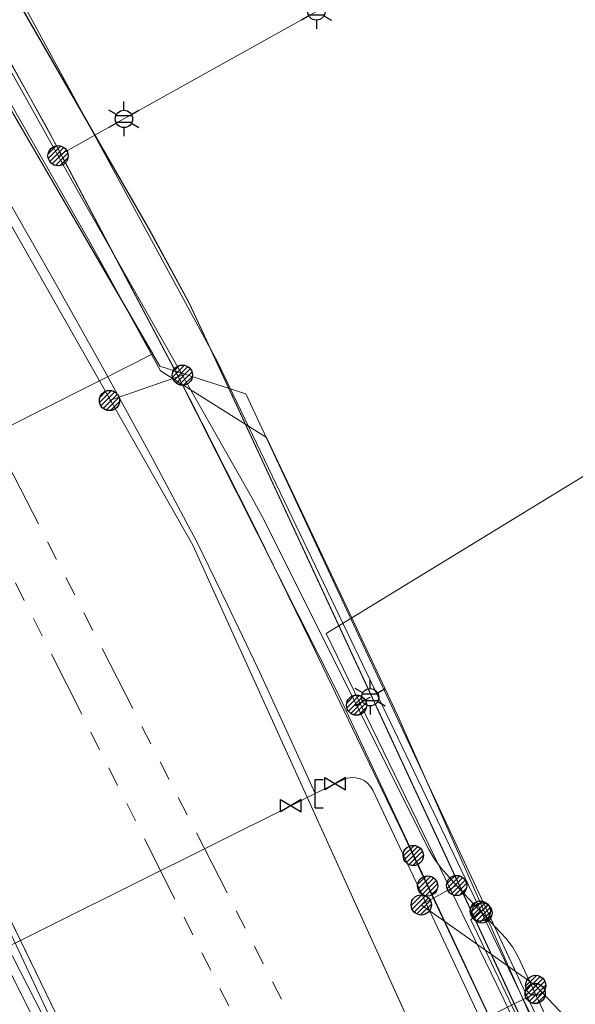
# Model space of a CAD drawing. Header units: metres. Extents: x 197355 to 199157, y 355772 to 356286.
# Tile 67 of 256: x 197712 to 197737, y 355940 to 355984. Entities that reach past the tile are written whole.
import ezdxf
from ezdxf.enums import TextEntityAlignment as Align
from ezdxf.lldxf.tags import DXFTag

# ---------------------------------------------------------------- set-up
doc = ezdxf.new("R2010")
doc.units = ezdxf.units.M
doc.linetypes.add('RI-GWA', pattern=[18.45, 6, -1.8, 1.75, -1.8, 1.75, -1.8, 1.75, -1.8])
for name, color, linetype, lineweight in [('B-WE-KL-DATA_KABELBUNDEL_KPNB.V.-G', 90, 'Continuous', 18), ('B-WE-KL-DATA_KABELBUNDEL_ZIGGOB.V.-G', 94, 'Continuous', 18), ('B-WE-KL-DATA_TELECOM_EUROFIBERNEDERLANDB.V.-G', 98, 'KL-TELECOM-ALGEMEEN-N', 18), ('B-WE-KL-DATA_TELECOM_REGGEFIBEROPERATORB.V.-G', 90, 'KL-TELECOM-ALGEMEEN-N', 18), ('B-WE-KL-DATA_TELECOM_TMOBILENETHERLANDSB.V.-G', 128, 'KL-TELECOM-ALGEMEEN-N', 18), ('B-WE-KL-DATA_TELECOM_ZIGGOB.V.-G', 94, 'KL-TELECOM-ALGEMEEN-N', 18), ('B-WE-KL-DATA_ZIGGOB.V.-G', 94, 'KL-DATA-N', 18), ('B-WE-KL-ET_LS_ENEXISNETBEHEERB.V.-G', 190, 'KL-LS-N', 18), ('B-WE-KL-ET_LS_HULPSTUK_ENEXISNETBEHEERB.V.-S', 190, 'Continuous', 25), ('B-WE-KL-ET_LS_KABELBUNDEL_ENEXISNETBEHEERB.V.-G', 190, 'KL-BUNDEL-N', 18), ('B-WE-KL-ET_MS_10 kV_ENEXISNETBEHEERB.V.-G', 130, 'KL-MS-N', 18), ('B-WE-KL-ET_MS_ENEXISNETBEHEERB.V.-G', 130, 'KL-MS-N', 18), ('B-WE-KL-ET_MS_HULPSTUK_MOF_ENEXISNETBEHEERB.V.-S', 130, 'Continuous', 25), ('B-WE-KL-GAS_HULPSTUK_ENEXISNETBEHEERB.V.-S', 30, 'Continuous', 25), ('B-WE-KL-GAS_LD_HOOFDLEIDING_30 MBAR_PVC_160_ENEXISNETBEHEERB.V.-G', 50, 'KL-GAS-LD-N', 18), ('B-WE-RI-GWA_GEMEENTEROERMOND-G', 30, 'RI-GWA', 18)]:
    doc.layers.add(name, color=color, linetype=linetype, lineweight=lineweight)
doc.styles.add('NLCS-ISO', font='NLCS-ISO.ttf')
doc.styles.get("Standard").update_dxf_attribs({"font": 'isocp.shx'})
doc.linetypes.add('KL-BUNDEL-N', pattern='A,28,-5,[103,NLCS.SHX,S=1.25,R=0,X=0,Y=0],-5,[103,NLCS.SHX,S=1.25,R=0,X=0,Y=0],-5,[103,NLCS.SHX,S=1.25,R=0,X=0,Y=0],-5,[103,NLCS.SHX,S=1.25,R=0,X=0,Y=0],-5', length=53)
tags = doc.linetypes.add('KL-DATA-N', pattern='A,4,-1,[101,NLCS.SHX,S=0.5,R=0,X=0,Y=0],-1,4,-1,["D",Standard,S=1,R=0,X=-0.25,Y=-0.5],-1.5', length=12.5).pattern_tags.tags
tags[18] = DXFTag(74, 10)
tags = doc.linetypes.add('KL-GAS-LD-N', pattern='A,4,-1,[69,NLCS.SHX,S=0.5,R=0,X=0,Y=0],-1,4,-1,["L",Standard,S=1,R=0,X=0.25,Y=-0.5],-2', length=13).pattern_tags.tags
tags[18] = DXFTag(74, 10)
tags = doc.linetypes.add('KL-LS-N', pattern='A,4,-1,[103,NLCS.SHX,S=0.75,R=0,X=0,Y=0],-1,4,-1,["L",Standard,S=1,R=0,X=0,Y=-0.5],-2', length=13).pattern_tags.tags
tags[18] = DXFTag(74, 10)
tags = doc.linetypes.add('KL-MS-N', pattern='A,4,-1,[103,NLCS.SHX,S=0.75,R=0,X=0,Y=0],-1,4,-1,["M",Standard,S=1,R=0,X=0,Y=-0.5],-2', length=13).pattern_tags.tags
tags[18] = DXFTag(74, 10)
doc.linetypes.add('KL-TELECOM-ALGEMEEN-N', pattern='A,7,-1,[101,NLCS.SHX,S=0.5,R=0,X=0,Y=0],-1', length=9)

# ---------------------------------------------------------------- blocks, each defined once
blk = doc.blocks.new('SKL-WTB_HULP_AFSLUITER-SO')
for p, q in [((2.3, 1.37), (-2.3, -1.37)), ((-2.3, 1.37), (2.3, -1.37)), ((2.3, -1.37), (2.3, 1.37))]:
    blk.add_line(p, q)
at = {"ltscale": 0.1}
blk.add_line((-2.3, -1.37), (-2.3, 1.37), dxfattribs=at)
blk = doc.blocks.new('SKL-WTB_HULP_EINDKAP-SO')
for p, q in [((0, -0.625), (0, 0.625)), ((0, 0.625), (0.346, 0.625)), ((0, -0.625), (0.346, -0.625))]:
    blk.add_line(p, q)
blk = doc.blocks.new('SKL-ET_HULP_MOF-SO')
h = blk.add_hatch()
h.set_pattern_fill('ANSI31', color=256, scale=6, style=0)
h.set_pattern_definition([(45, (-2.25, -126.982), (-0.53033, 0.53033), [])])
edge = h.paths.add_edge_path()
edge.add_arc((0, 0), 2.25, 0, 360)
at = {"linetype": 'Continuous'}
blk.add_circle((0, 0), 2.25, dxfattribs=at)
blk = doc.blocks.new('B-SIE-WEG_LICHTMAST-SO')
at = {"ltscale": 0.1}
for p, q in [((0, 0.386), (0, 0.772)), ((-0.334, 0.193), (-0.668, 0.386)), ((0.334, 0.193), (0.668, 0.386)), ((-0.334, -0.193), (-0.668, -0.386)), ((0, -0.386), (0, -0.772)), ((0.334, -0.193), (0.668, -0.386))]:
    blk.add_line(p, q, dxfattribs=at)
at = {"flags": 128}
for points in [[(-0.354, 0.152), (0.354, 0.152)], [(-0.354, -0.152), (0.354, -0.152)]]:
    blk.add_lwpolyline(points, dxfattribs=at)
at = {"ltscale": 0.1}
blk.add_circle((0, 0), 0.386, dxfattribs=at)
at = {"style": 'NLCS-ISO'}
blk.add_attdef('TYPE', text='', height=0.549, dxfattribs=at).set_placement((0, 0.772), align=Align.BOTTOM_CENTER)

msp = doc.modelspace()

# ---------------------------------------------------------------- linework, layer by layer
at = {"layer": 'B-WE-KL-DATA_KABELBUNDEL_KPNB.V.-G', "ltscale": 0.5, "flags": 128}
for points in [[(197746.743, 355911.64), (197746.741, 355911.645), (197746.186, 355912.985), (197742.852, 355919.152), (197742.555, 355921.438), (197740.287, 355927.404), (197728.866, 355953.293), (197726.826, 355957.618), (197723.035, 355965.656), (197718.308, 355968.625), (197715.148, 355974.388), (197711.526, 355980.728), (197709.019, 355985.051), (197708.401, 355986.145)], [(197756.236, 355975.604), (197726.826, 355957.618), (197725.684, 355956.92), (197733.282, 355941.283), (197739.619, 355928.013), (197739.869, 355927.489), (197725.269, 355920.55), (197722.474, 355919.222)], [(197715.152, 355974.386), (197717.493, 355970.117)], [(197733.282, 355941.283), (197739.619, 355928.013)]]:
    msp.add_lwpolyline(points, dxfattribs=at)
at = {"layer": 'B-WE-KL-DATA_KABELBUNDEL_ZIGGOB.V.-G', "ltscale": 0.5, "flags": 128}
for points in [[(197715.586, 355968.171), (197702.083, 355991.959)], [(197717.967, 355969.375), (197708.447, 355985.745), (197709.249, 355986.678)], [(197718.981, 355968.61), (197713.819, 355978.375), (197709.249, 355986.678)], [(197715.586, 355968.171), (197717.967, 355969.375)], [(197718.981, 355968.61), (197718.28, 355968.837), (197717.967, 355969.375)], [(197739.992, 355929.286), (197722.112, 355967.596), (197718.981, 355968.61)], [(197734.343, 355936.889), (197726.248, 355954.176), (197718.981, 355968.61)], [(197712.853, 355966.789), (197715.586, 355968.171)], [(197740.116, 355915.95), (197719.742, 355960.851), (197715.586, 355968.171)], [(197703.057, 355961.834), (197712.853, 355966.789)], [(197726.795, 355911.343), (197714.121, 355939.022), (197703.057, 355961.834)], [(197712.085, 355940.898), (197711.292, 355942.491)], [(197726.795, 355911.343), (197712.085, 355940.898)]]:
    msp.add_lwpolyline(points, dxfattribs=at)
at = {"layer": 'B-WE-KL-DATA_TELECOM_EUROFIBERNEDERLANDB.V.-G', "ltscale": 0.5, "flags": 128}
for points in [[(197679.095, 356049.905), (197678.567, 356049.619), (197678.456, 356049.529), (197678.385, 356049.434), (197678.315, 356049.095), (197678.258, 356048.998), (197678.153, 356048.916), (197674.866, 356047.032), (197673.667, 356042.256), (197682.174, 356027.523), (197686.952, 356019.246), (197687.071, 356019.079), (197687.207, 356018.943), (197687.357, 356018.854), (197687.555, 356018.767), (197693.275, 356017.724), (197693.465, 356017.666), (197693.599, 356017.607), (197693.719, 356017.511), (197693.809, 356017.407), (197696.286, 356013.106), (197710.109, 355989.117), (197710.286, 355988.762), (197710.43, 355988.374), (197710.71, 355987.425), (197710.881, 355987.023), (197711.041, 355986.699), (197717.818, 355974.922), (197719.598, 355971.619), (197745.13, 355916.585), (197758.116, 355888.528), (197763.376, 355877.263), (197763.86, 355876.4), (197764.433, 355875.592), (197785.912, 355850.455), (197786.053, 355850.331), (197786.284, 355850.229), (197786.817, 355850.093), (197786.955, 355850.036), (197787.044, 355849.931), (197787.093, 355849.791), (197790.186, 355835.585), (197790.364, 355835.246), (197790.679, 355835.059), (197791.073, 355835.061), (197804.104, 355838.487), (197816.371, 355841.711), (197839.342, 355847.749), (197839.625, 355847.81), (197839.916, 355847.832), (197841.874, 355847.639), (197842.132, 355847.658), (197842.412, 355847.703), (197850.277, 355849.163), (197851.94, 355849.525)], [(197679.1, 356049.9), (197678.6, 356049.6), (197678.5, 356049.5), (197678.4, 356049.4), (197678.3, 356049.1), (197678.3, 356049), (197678.2, 356048.9), (197674.9, 356047), (197673.7, 356042.3), (197682.2, 356027.5), (197687, 356019.2), (197687.1, 356019.1), (197687.2, 356018.9), (197687.4, 356018.9), (197687.6, 356018.8), (197693.3, 356017.7), (197693.5, 356017.7), (197693.6, 356017.6), (197693.7, 356017.5), (197693.8, 356017.4), (197696.3, 356013.1), (197710.1, 355989.1), (197710.3, 355988.8), (197710.4, 355988.4), (197710.7, 355987.4), (197710.9, 355987), (197711, 355986.7), (197717.8, 355974.9), (197719.6, 355971.6), (197745.1, 355916.6), (197758.1, 355888.5), (197763.4, 355877.3), (197763.9, 355876.4), (197764.4, 355875.6), (197785.9, 355850.5), (197786.1, 355850.3), (197786.3, 355850.2), (197786.8, 355850.1), (197787, 355850), (197787, 355849.9), (197787.1, 355849.8), (197790.2, 355835.6), (197790.4, 355835.2), (197790.7, 355835.1), (197791.1, 355835.1), (197804.1, 355838.5), (197816.4, 355841.7), (197839.3, 355847.7), (197839.6, 355847.8), (197839.9, 355847.8), (197841.9, 355847.6), (197842.1, 355847.7), (197842.4, 355847.7), (197850.3, 355849.2), (197851.9, 355849.5), (197852, 355849.5), (197852.1, 355849.5), (197852.2, 355849.4), (197852.3, 355849.4), (197852.6, 355849.5), (197852.7, 355849.4), (197852.8, 355849.4), (197852.9, 355849.4), (197855.823, 355847.463), (197856.2, 355845.8)]]:
    msp.add_lwpolyline(points, dxfattribs=at)
at = {"layer": 'B-WE-KL-DATA_TELECOM_REGGEFIBEROPERATORB.V.-G', "ltscale": 0.5, "flags": 128}
msp.add_lwpolyline([(197929.736, 355864.285), (197926.543, 355863.93), (197909.027, 355861.889), (197905.452, 355861.311), (197898.279, 355859.99), (197892.056, 355858.781), (197887.79, 355858.311), (197876.227, 355855.383), (197870.26, 355854.16), (197854.238, 355850.51), (197851.138, 355849.967), (197849.889, 355849.642), (197847.627, 355849.059), (197842.301, 355848.103), (197839.879, 355847.587), (197833.833, 355845.718), (197828.227, 355843.769), (197819.366, 355840.827), (197814.055, 355838.824), (197810.191, 355837.757), (197802.877, 355835.304), (197792.865, 355832.655), (197791.826, 355832.334), (197775.748, 355827.132), (197765.264, 355823.656), (197762.989, 355830.287), (197761.643, 355834.212), (197759.273, 355842.308), (197756.835, 355845.436), (197757.19, 355845.731), (197744.752, 355861.679), (197740.156, 355867.5), (197744.753, 355871.122), (197744.166, 355872.365), (197745.016, 355872.766), (197742.473, 355878.155), (197738.602, 355886.311), (197732.5, 355898.963), (197724.413, 355916.969), (197720.94, 355923.877), (197714.999, 355936.39), (197714.681, 355937.065), (197706.836, 355953.78), (197699.38, 355969.482), (197692.164, 355985.444), (197694.317, 355986.686), (197689.687, 355994.559), (197687.684, 355997.965), (197686.555, 355999.885), (197679.157, 356012.467), (197671.774, 356025.823), (197666.725, 356034.22), (197666.018, 356035.389)], dxfattribs=at)
at = {"layer": 'B-WE-KL-DATA_TELECOM_TMOBILENETHERLANDSB.V.-G', "ltscale": 0.5, "flags": 128}
msp.add_lwpolyline([(197730.305, 355834.697), (197755.128, 355844.594), (197756.735, 355846.763), (197742.54, 355876.784), (197732.08, 355900.21), (197723.057, 355918.948), (197717.809, 355930.643), (197708.317, 355949.171), (197702.974, 355960.775), (197694.741, 355979.934), (197687.757, 355993.576), (197674.31, 355986.808), (197672.675, 355985.853)], dxfattribs=at)
at = {"layer": 'B-WE-KL-DATA_TELECOM_ZIGGOB.V.-G', "ltscale": 0.5, "flags": 128}
for points in [[(197734.343, 355936.889), (197726.248, 355954.176), (197718.981, 355968.61), (197713.819, 355978.375), (197709.249, 355986.678), (197706.461, 355991.548), (197700.866, 355999.91), (197689.902, 356020.086), (197687.172, 356025.013), (197683.061, 356031.91), (197683.008, 356032.139), (197683.063, 356032.388), (197683.452, 356032.807), (197760.347, 356076.779), (197798.819, 356094.394), (197799.211, 356094.691), (197799.354, 356094.898), (197799.504, 356095.391), (197799.362, 356096.174), (197786.181, 356126.067), (197791.495, 356128.14), (197792.561, 356133.259), (197792.265, 356134.283), (197793.058, 356134.628), (197784.747, 356153.327), (197775.19, 356175.197), (197760.834, 356193.585), (197760.352, 356193.883), (197759.779, 356193.866), (197759.44, 356193.677), (197754.75, 356189.662)], [(197633.219, 356080.166), (197632.987, 356079.84), (197634.817, 356078.352), (197636.453, 356077.011), (197637.645, 356076.029), (197638.856, 356075.026), (197640.532, 356073.631), (197642.243, 356072.198), (197643.986, 356070.73), (197645.762, 356069.226), (197650.251, 356065.146), (197652.449, 356062.751), (197656.163, 356062.842), (197657.945, 356064.061), (197658.291, 356063.556), (197658.862, 356062.734), (197672.25, 356042.335), (197683.884, 356025.299), (197687.438, 356018.412), (197691.309, 356021.043), (197710.775, 355988.452), (197708.447, 355985.745), (197718.28, 355968.837), (197722.112, 355967.596), (197743.899, 355920.915), (197743.89, 355919.314), (197744.477, 355917.967), (197746.343, 355913.885), (197750.97, 355903.644), (197751.459, 355902.578), (197763.965, 355875.336), (197771.006, 355860.102), (197776.715, 355848.604), (197779.452, 355838.765), (197783.328, 355828.491), (197793.092, 355831.763), (197830.793, 355844.491), (197831.296, 355845.359), (197832.721, 355845.83), (197834.135, 355845.244), (197840.455, 355847.335), (197842.435, 355848.055), (197852.014, 355849.652), (197864.377, 355852.504), (197868.602, 355853.356), (197871.138, 355853.928), (197871.667, 355855.017), (197873.133, 355855.338), (197874.064, 355854.589), (197884.774, 355857.006), (197886.43, 355857.347), (197886.626, 355856.366)], [(197633.219, 356080.166), (197632.987, 356079.84), (197634.817, 356078.352), (197636.453, 356077.011), (197637.645, 356076.029), (197638.856, 356075.026), (197640.532, 356073.631), (197642.243, 356072.198), (197643.986, 356070.73), (197645.762, 356069.226), (197650.251, 356065.146), (197652.449, 356062.751), (197656.163, 356062.842), (197657.945, 356064.061), (197658.291, 356063.556), (197658.862, 356062.734), (197672.25, 356042.335), (197683.884, 356025.299), (197687.438, 356018.412), (197691.309, 356021.043), (197710.775, 355988.452), (197708.447, 355985.745), (197718.28, 355968.837), (197722.112, 355967.596), (197743.899, 355920.915), (197743.89, 355919.314), (197744.477, 355917.967), (197746.343, 355913.885), (197750.97, 355903.644), (197751.459, 355902.578), (197763.965, 355875.336), (197771.006, 355860.102), (197776.715, 355848.604), (197779.452, 355838.765), (197783.328, 355828.491), (197793.092, 355831.763), (197830.793, 355844.491), (197831.296, 355845.359), (197832.721, 355845.83), (197834.135, 355845.244), (197840.455, 355847.335), (197842.435, 355848.055), (197852.014, 355849.652), (197864.377, 355852.504), (197868.602, 355853.356), (197871.138, 355853.928), (197871.667, 355855.017), (197873.133, 355855.338), (197874.064, 355854.589), (197884.774, 355857.006), (197886.43, 355857.347), (197886.626, 355856.366)], [(197633.219, 356080.166), (197632.987, 356079.84), (197634.817, 356078.352), (197636.453, 356077.011), (197637.645, 356076.029), (197638.856, 356075.026), (197640.532, 356073.631), (197642.243, 356072.198), (197643.986, 356070.73), (197645.762, 356069.226), (197650.251, 356065.146), (197652.449, 356062.751), (197656.163, 356062.842), (197657.945, 356064.061), (197658.291, 356063.556), (197658.862, 356062.734), (197672.25, 356042.335), (197683.884, 356025.299), (197687.438, 356018.412), (197691.309, 356021.043), (197710.775, 355988.452), (197708.447, 355985.745), (197718.28, 355968.837), (197722.112, 355967.596), (197743.899, 355920.915), (197743.89, 355919.314), (197744.477, 355917.967), (197746.343, 355913.885), (197750.97, 355903.644), (197751.459, 355902.578), (197763.965, 355875.336), (197771.006, 355860.102), (197776.715, 355848.604), (197779.452, 355838.765), (197783.328, 355828.491), (197752.84, 355818.273), (197750.745, 355824.611), (197738.048, 355819.765)], [(197633.219, 356080.166), (197632.987, 356079.84), (197634.817, 356078.352), (197636.453, 356077.011), (197637.645, 356076.029), (197638.856, 356075.026), (197640.532, 356073.631), (197642.243, 356072.198), (197643.986, 356070.73), (197645.762, 356069.226), (197650.251, 356065.146), (197652.449, 356062.751), (197658.185, 356062.892), (197659.077, 356062.406), (197672.25, 356042.335), (197683.884, 356025.299), (197691.151, 356011.217), (197715.586, 355968.171), (197717.967, 355969.375), (197718.28, 355968.837), (197722.112, 355967.596), (197739.992, 355929.286), (197746.02, 355932.099), (197752.148, 355936.217), (197760.566, 355940.646), (197773.508, 355947.78), (197786.321, 355953.833), (197795.182, 355958.078), (197794.205, 355960.119), (197792.461, 355963.153)], [(197886.626, 355856.366), (197886.43, 355857.347), (197884.774, 355857.006), (197874.064, 355854.589), (197873.133, 355855.338), (197871.667, 355855.017), (197871.138, 355853.928), (197868.602, 355853.356), (197864.377, 355852.504), (197852.014, 355849.652), (197842.435, 355848.055), (197840.455, 355847.335), (197834.135, 355845.244), (197832.721, 355845.83), (197831.296, 355845.359), (197830.793, 355844.491), (197793.092, 355831.763), (197783.328, 355828.491), (197779.452, 355838.765), (197776.715, 355848.604), (197767.298, 355858.352), (197746.632, 355901.588), (197719.742, 355960.851), (197715.586, 355968.171), (197712.853, 355966.789)], [(197701.498, 355961.049), (197703.057, 355961.834), (197712.853, 355966.789)]]:
    msp.add_lwpolyline(points, dxfattribs=at)
at = {"layer": 'B-WE-KL-DATA_ZIGGOB.V.-G', "ltscale": 0.5, "flags": 128}
for points in [[(197854.88, 355852.022), (197856.501, 355852.422), (197852.812, 355869.289), (197838.812, 355866.814), (197802.238, 355859.918), (197786.383, 355856.793), (197776.239, 355862.618), (197763.254, 355874.969), (197757.529, 355884.885), (197756.402, 355885.624), (197755.099, 355885.765), (197753.529, 355885.677), (197742.579, 355879.627), (197726.795, 355911.343), (197714.121, 355939.022), (197699.469, 355969.231), (197694.651, 355979.889), (197693.211, 355984.1), (197693.571, 355987.298), (197688.257, 355996.147), (197682.232, 356006.959), (197670.702, 356026.915), (197667.195, 356032.979), (197658.142, 356032.818), (197642.849, 356051.033), (197644.155, 356053.309), (197644.155, 356056.598), (197642.268, 356059.054), (197637.928, 356061.171)], [(197721.172, 355852.311), (197745.971, 355872.813), (197712.085, 355940.898)]]:
    msp.add_lwpolyline(points, dxfattribs=at)
at = {"layer": 'B-WE-KL-ET_LS_ENEXISNETBEHEERB.V.-G', "ltscale": 0.5, "flags": 128}
for points in [[(197692.664, 356015.06), (197701.075, 356000.433), (197701.58, 355999.571), (197704.944, 355993.939), (197705.444, 355993.073), (197713.746, 355978.203)], [(197716.682, 355979.842), (197725.251, 355984.626)], [(197713.746, 355978.203), (197716.682, 355979.842)], [(197713.746, 355978.203), (197714.786, 355976.348), (197722.392, 355962.953), (197722.863, 355962.071), (197730.261, 355947.302), (197730.511, 355946.873), (197730.813, 355946.478), (197731.164, 355946.073), (197731.496, 355945.698), (197731.833, 355945.33), (197733.679, 355943.349), (197733.987, 355942.961), (197734.231, 355942.53), (197734.995, 355940.889), (197736.663, 355937.302), (197736.71, 355937.112), (197736.68, 355936.919), (197736.58, 355936.751), (197736.423, 355936.634), (197717.529, 355927.624)], [(197719.282, 355968.43), (197716.036, 355967.298)], [(197732.55, 355944.56), (197732.126, 355944.165), (197739.052, 355929.663), (197739.227, 355929.303), (197757.032, 355937.734), (197757.179, 355937.831), (197757.26, 355937.952), (197757.272, 355938.096), (197757.218, 355938.264), (197755.897, 355940.958), (197755.843, 355941.126), (197755.855, 355941.27), (197755.935, 355941.391), (197756.082, 355941.488), (197780.756, 355953.171), (197780.904, 355953.268), (197780.984, 355953.389), (197780.998, 355953.534), (197780.944, 355953.702), (197775.896, 355964.146)], [(197727.04, 355953.732), (197727.645, 355954.084)], [(197731.496, 355945.698), (197729.921, 355944.835)], [(197729.921, 355944.835), (197735.014, 355941.249)], [(197735.014, 355941.249), (197736.644, 355939.529), (197736.612, 355939.279), (197734.373, 355937.901)], [(197734.995, 355940.889), (197730.878, 355938.859)]]:
    msp.add_lwpolyline(points, dxfattribs=at)
at = {"layer": 'B-WE-KL-ET_LS_KABELBUNDEL_ENEXISNETBEHEERB.V.-G', "ltscale": 0.5, "flags": 128}
for points in [[(197692.664, 356015.06), (197701.075, 356000.433), (197701.58, 355999.571), (197704.944, 355993.939), (197705.444, 355993.073), (197713.746, 355978.203)], [(197716.682, 355979.842), (197725.251, 355984.626)], [(197713.746, 355978.203), (197716.682, 355979.842)], [(197713.746, 355978.203), (197714.786, 355976.348), (197722.392, 355962.953), (197722.863, 355962.071), (197730.261, 355947.302), (197730.511, 355946.873), (197730.813, 355946.478), (197731.164, 355946.073), (197731.496, 355945.698), (197731.833, 355945.33), (197733.679, 355943.349), (197733.987, 355942.961), (197734.231, 355942.53), (197736.663, 355937.302), (197736.71, 355937.112), (197736.68, 355936.919), (197736.58, 355936.751), (197736.423, 355936.634), (197731.3, 355934.191)]]:
    msp.add_lwpolyline(points, dxfattribs=at)
at = {"layer": 'B-WE-KL-ET_MS_10 kV_ENEXISNETBEHEERB.V.-G', "ltscale": 0.5, "flags": 128}
for points in [[(197664.537, 356067.936), (197663.306, 356066.993), (197663.033, 356066.483), (197663.022, 356065.904), (197680.974, 356035.433), (197688.124, 356023.353), (197700.787, 356000), (197706.48, 355991.51), (197713.204, 355979.528), (197719.618, 355967.378), (197722.326, 355962.012), (197724.973, 355956.616), (197729.125, 355947.975), (197729.566, 355947.037)], [(197660.166, 356064.592), (197661.868, 356065.894), (197662.425, 356066.038), (197662.989, 356065.92), (197663.022, 356065.904), (197680.974, 356035.433), (197688.124, 356023.353), (197700.787, 356000), (197706.48, 355991.51), (197713.204, 355979.528), (197719.618, 355967.378), (197722.326, 355962.012), (197724.973, 355956.616), (197729.125, 355947.975), (197730.205, 355945.681)], [(197708.249, 356002.078), (197704.119, 355999.839), (197720.837, 355969.053), (197736.611, 355936.155)], [(197708.249, 356002.078), (197704.119, 355999.839), (197720.837, 355969.053), (197736.611, 355936.155)], [(197705.458, 355993.034), (197706.48, 355991.51), (197713.204, 355979.528), (197719.618, 355967.378), (197722.326, 355962.012), (197724.973, 355956.616), (197729.125, 355947.975), (197734.329, 355936.92), (197734.363, 355936.148), (197733.836, 355935.583), (197702.534, 355921.448), (197689.281, 355913.816)], [(197705.458, 355993.034), (197706.48, 355991.51), (197713.204, 355979.528), (197719.618, 355967.378), (197722.326, 355962.012), (197724.973, 355956.616), (197729.125, 355947.975), (197730.205, 355945.681)], [(197735.904, 355934.746), (197735.779, 355935.011), (197735.578, 355935.527), (197735.054, 355936.04), (197734.506, 355936.541), (197729.566, 355947.037)], [(197736.85, 355932.738), (197735.779, 355935.011), (197735.578, 355935.527), (197735.491, 355935.7), (197735.374, 355935.843), (197735.229, 355935.956), (197734.878, 355936.123), (197734.728, 355936.234), (197734.604, 355936.373), (197734.506, 355936.541), (197730.205, 355945.681)]]:
    msp.add_lwpolyline(points, dxfattribs=at)
at = {"layer": 'B-WE-KL-ET_MS_ENEXISNETBEHEERB.V.-G', "ltscale": 0.5, "flags": 128}
for points in [[(197708.249, 356002.078), (197704.119, 355999.839), (197720.837, 355969.053), (197736.611, 355936.155)], [(197705.458, 355993.034), (197706.48, 355991.51), (197713.204, 355979.528), (197719.618, 355967.378), (197722.326, 355962.012), (197724.973, 355956.616), (197729.125, 355947.975), (197729.566, 355947.037)], [(197729.566, 355947.037), (197730.205, 355945.681)], [(197730.205, 355945.681), (197734.329, 355936.92)]]:
    msp.add_lwpolyline(points, dxfattribs=at)
at = {"layer": 'B-WE-KL-GAS_LD_HOOFDLEIDING_30 MBAR_PVC_160_ENEXISNETBEHEERB.V.-G', "ltscale": 0.5, "flags": 128}
for points in [[(197674.287, 356040.33), (197691.262, 356011.449), (197697.436, 356000), (197702.147, 355991.927), (197704.492, 355988.117), (197706.804, 355984.287), (197709.084, 355980.437), (197711.331, 355976.568), (197713.535, 355972.698), (197715.705, 355968.81), (197717.843, 355964.904), (197719.948, 355960.98), (197721.297, 355958.199), (197722.623, 355955.407), (197723.924, 355952.604), (197725.202, 355949.79)], [(197832.474, 355865.243), (197814.877, 355862.034), (197810.955, 355861.487), (197786.352, 355856.843), (197774.331, 355854.579), (197772.958, 355854.314), (197772.81, 355854.299), (197772.662, 355854.308), (197772.517, 355854.341), (197772.38, 355854.398), (197772.254, 355854.476), (197772.143, 355854.574), (197772.049, 355854.689), (197771.976, 355854.818), (197768.164, 355863.018), (197767.312, 355864.828), (197762.632, 355874.648), (197753.865, 355893.007), (197753.447, 355893.915), (197753.056, 355894.835), (197749.786, 355902.845), (197749.599, 355903.234), (197749.498, 355903.425), (197749.403, 355903.618), (197731.978, 355940.982), (197731.129, 355942.793), (197727.761, 355949.946), (197727.661, 355950.113), (197727.53, 355950.257), (197727.373, 355950.372), (197727.197, 355950.454), (197727.008, 355950.499), (197726.813, 355950.506), (197726.621, 355950.475), (197726.439, 355950.406), (197726.089, 355950.232)], [(197725.202, 355949.79), (197726.089, 355950.232)], [(197724.118, 355949.251), (197725.202, 355949.79)], [(197724.118, 355949.251), (197710.089, 355942.274)]]:
    msp.add_lwpolyline(points, dxfattribs=at)
at = {"layer": 'B-WE-RI-GWA_GEMEENTEROERMOND-G', "ltscale": 0.5, "flags": 128}
for points in [[(197698.908, 355989.113), (197723.974, 355940.084)], [(197723.104, 355936.855), (197699.458, 355983.761)]]:
    msp.add_lwpolyline(points, dxfattribs=at)

# ---------------------------------------------------------------- block references
at = {"layer": 'B-WE-KL-ET_LS_HULPSTUK_ENEXISNETBEHEERB.V.-S'}
for p in [(197725.251, 355984.626), (197716.682, 355979.842), (197727.645, 355954.084)]:
    msp.add_blockref('B-SIE-WEG_LICHTMAST-SO', p, dxfattribs=at)
at = {"layer": 'B-WE-KL-ET_LS_HULPSTUK_ENEXISNETBEHEERB.V.-S', "xscale": 0.2, "yscale": 0.2, "zscale": 0.2}
for p in [(197713.746, 355978.203), (197719.282, 355968.43), (197716.036, 355967.298), (197727.04, 355953.732), (197731.496, 355945.698), (197729.921, 355944.835), (197732.55, 355944.56), (197732.626, 355944.479), (197735.014, 355941.249), (197734.995, 355940.889)]:
    msp.add_blockref('SKL-ET_HULP_MOF-SO', p, dxfattribs=at)
at = {"layer": 'B-WE-KL-ET_MS_HULPSTUK_MOF_ENEXISNETBEHEERB.V.-S', "xscale": 0.2, "yscale": 0.2, "zscale": 0.2}
for p in [(197729.566, 355947.037), (197730.205, 355945.681)]:
    msp.add_blockref('SKL-ET_HULP_MOF-SO', p, dxfattribs=at)
at = {"layer": 'B-WE-KL-GAS_HULPSTUK_ENEXISNETBEHEERB.V.-S', "xscale": 0.2, "yscale": 0.2, "zscale": 0.2}
for p in [(197726.089, 355950.232), (197724.118, 355949.251)]:
    msp.add_blockref('SKL-WTB_HULP_AFSLUITER-SO', p, dxfattribs=at)
at = {"layer": 'B-WE-KL-GAS_HULPSTUK_ENEXISNETBEHEERB.V.-S'}
msp.add_blockref('SKL-WTB_HULP_EINDKAP-SO', (197725.202, 355949.79), dxfattribs=at)

doc.saveas('drawing.dxf')
